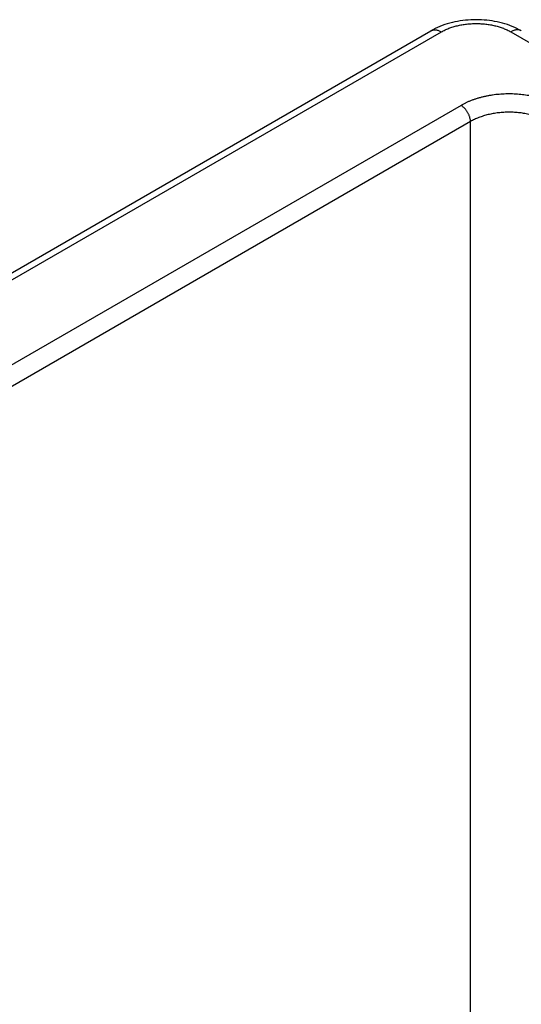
# Model space of a CAD drawing. Header units: inches. Extents: x 0 to 34, y 0 to 22.
# Tile 86 of 116: x 23.7 to 24.4, y 18.2 to 19.6. Entities that reach past the tile are written whole.
import ezdxf

# ---------------------------------------------------------------- set-up
doc = ezdxf.new("R2010")
doc.units = ezdxf.units.IN
doc.header["$LTSCALE"] = 1.87
doc.header["$MEASUREMENT"] = 0
doc.layers.get('0').update_dxf_attribs({"linetype": 'CONTINUOUS'})

msp = doc.modelspace()

# ---------------------------------------------------------------- linework, layer by layer
at = {"color": 7, "linetype": 'CONTINUOUS'}
for p, q in [((21.9669, 18.2626), (24.258, 19.5854)), ((21.9819, 18.2611), (24.273, 19.5839)), ((24.3719, 19.5839), (24.5712, 19.4689)), ((24.3009, 19.4789), (22.1638, 18.245)), ((24.3143, 19.4559), (22.1772, 18.2219)), ((24.3143, 18.132), (24.3143, 19.4559))]:
    msp.add_line(p, q, dxfattribs=at)
msp.add_lwpolyline([(24.3869, 19.5854), (24.384, 19.587), (24.3808, 19.5887), (24.3775, 19.5902), (24.3741, 19.5917), (24.3707, 19.593), (24.3671, 19.5942), (24.3636, 19.5954), (24.36, 19.5964), (24.3563, 19.5973), (24.3527, 19.5982), (24.3489, 19.5989), (24.3452, 19.5995), (24.3414, 19.6001), (24.3377, 19.6005), (24.3339, 19.6008), (24.3301, 19.6011), (24.3263, 19.6012), (24.3224, 19.6013), (24.3186, 19.6012), (24.3148, 19.6011), (24.311, 19.6008), (24.3072, 19.6005), (24.3034, 19.6001), (24.2997, 19.5995), (24.2959, 19.5989), (24.2922, 19.5982), (24.2885, 19.5973), (24.2849, 19.5964), (24.2813, 19.5954), (24.2777, 19.5942), (24.2742, 19.593), (24.2708, 19.5917), (24.2674, 19.5902), (24.2641, 19.5887), (24.2609, 19.587), (24.258, 19.5854)], dxfattribs=at)
for points, knots in [([(24.273, 19.5839), (24.2738, 19.5844), (24.2755, 19.5853), (24.2781, 19.5866), (24.2808, 19.5878), (24.2836, 19.589), (24.2865, 19.59), (24.2905, 19.5913), (24.2957, 19.5928), (24.3022, 19.5941), (24.3088, 19.5951), (24.3156, 19.5956), (24.3225, 19.5958), (24.3293, 19.5956), (24.3361, 19.595), (24.3427, 19.5941), (24.3492, 19.5928), (24.3544, 19.5913), (24.3584, 19.59), (24.3613, 19.589), (24.3641, 19.5878), (24.3668, 19.5866), (24.3694, 19.5853), (24.3711, 19.5844), (24.3719, 19.5839)], [0, 0, 0, 0, 0.027599, 0.055847, 0.084722, 0.114195, 0.144235, 0.174805, 0.237372, 0.301564, 0.367005, 0.433292, 0.500005, 0.566718, 0.633004, 0.698443, 0.762633, 0.825198, 0.855768, 0.885806, 0.915279, 0.944153, 0.972401, 1, 1, 1, 1]), ([(24.258, 19.5854), (24.2582, 19.5856), (24.2587, 19.5858), (24.2595, 19.5861), (24.2603, 19.5864), (24.2612, 19.5866), (24.2621, 19.5867), (24.2633, 19.5868), (24.2649, 19.5868), (24.2668, 19.5865), (24.2689, 19.5859), (24.2709, 19.585), (24.2723, 19.5843), (24.273, 19.5839)], [0, 0, 0, 0, 0.05391, 0.108078, 0.162756, 0.218186, 0.274591, 0.332174, 0.4515, 0.577386, 0.710574, 0.851432, 1, 1, 1, 1]), ([(24.3869, 19.5854), (24.3867, 19.5855), (24.3862, 19.5858), (24.3854, 19.5861), (24.3846, 19.5864), (24.3837, 19.5866), (24.3829, 19.5867), (24.3816, 19.5868), (24.38, 19.5868), (24.3781, 19.5865), (24.376, 19.5859), (24.374, 19.585), (24.3726, 19.5843), (24.3719, 19.5839)], [0, 0, 0, 0, 0.05391, 0.108078, 0.162756, 0.218186, 0.274591, 0.332174, 0.4515, 0.577386, 0.710574, 0.851432, 1, 1, 1, 1]), ([(24.4381, 19.4789), (24.4369, 19.4796), (24.4346, 19.4809), (24.431, 19.4826), (24.4272, 19.4843), (24.4234, 19.4859), (24.4193, 19.4874), (24.4152, 19.4887), (24.4109, 19.49), (24.4066, 19.4911), (24.4021, 19.4921), (24.3961, 19.4932), (24.3884, 19.4943), (24.379, 19.4951), (24.3695, 19.4954), (24.36, 19.4951), (24.3521, 19.4945), (24.3459, 19.4937), (24.3413, 19.4929), (24.3368, 19.4921), (24.3324, 19.4911), (24.328, 19.49), (24.3238, 19.4887), (24.3196, 19.4874), (24.3156, 19.4859), (24.3117, 19.4843), (24.308, 19.4826), (24.3044, 19.4809), (24.302, 19.4796), (24.3009, 19.4789)], [0, 0, 0, 0, 0.027598, 0.055845, 0.084718, 0.11419, 0.144228, 0.174796, 0.205857, 0.237368, 0.269286, 0.301564, 0.367002, 0.433285, 0.499996, 0.566708, 0.632991, 0.665845, 0.698436, 0.730714, 0.762632, 0.794143, 0.825204, 0.855772, 0.88581, 0.915282, 0.944155, 0.972402, 1, 1, 1, 1]), ([(24.3143, 19.4559), (24.3143, 19.4564), (24.3143, 19.4575), (24.3141, 19.4591), (24.3137, 19.4607), (24.3133, 19.4624), (24.3127, 19.4641), (24.312, 19.4658), (24.3112, 19.4674), (24.3103, 19.469), (24.3094, 19.4706), (24.3083, 19.4721), (24.3072, 19.4735), (24.306, 19.4748), (24.3048, 19.476), (24.3035, 19.4771), (24.3022, 19.4781), (24.3013, 19.4787), (24.3009, 19.4789)], [0, 0, 0, 0, 0.056204, 0.114845, 0.175679, 0.238408, 0.302695, 0.368168, 0.434431, 0.501074, 0.56768, 0.633832, 0.699121, 0.763156, 0.82557, 0.886031, 0.944252, 1, 1, 1, 1]), ([(24.4246, 19.4559), (24.4228, 19.457), (24.4199, 19.4585), (24.4159, 19.4603), (24.4117, 19.462), (24.4062, 19.4639), (24.3993, 19.4658), (24.3921, 19.4673), (24.3847, 19.4684), (24.3771, 19.4691), (24.3695, 19.4693), (24.3619, 19.4691), (24.3543, 19.4684), (24.3469, 19.4673), (24.3397, 19.4658), (24.3328, 19.4639), (24.3273, 19.462), (24.323, 19.4603), (24.3191, 19.4585), (24.3162, 19.457), (24.3143, 19.4559)], [0, 0, 0, 0, 0.055904, 0.084803, 0.114294, 0.174913, 0.23748, 0.301656, 0.36707, 0.433323, 0.5, 0.566677, 0.63293, 0.698344, 0.76252, 0.825087, 0.885706, 0.915197, 0.944096, 1, 1, 1, 1])]:
    msp.add_open_spline(points, degree=3, knots=knots, dxfattribs=at)

doc.saveas('drawing.dxf')
